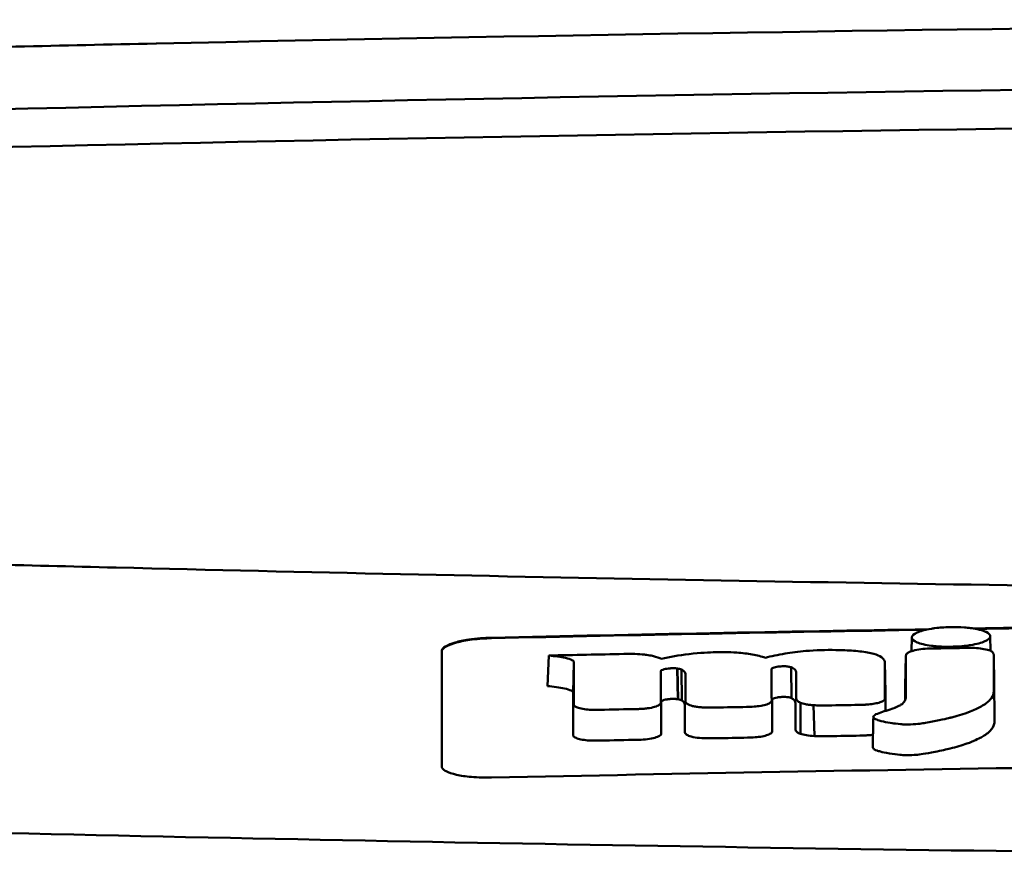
# Model space of a CAD drawing. Header units: millimetres. Extents: x 857 to 3150, y 927 to 1922.
# Tile 8 of 22: x 1158 to 1178, y 1905 to 1922. Entities that reach past the tile are written whole.
import ezdxf

# ---------------------------------------------------------------- set-up
doc = ezdxf.new("R2010")
doc.units = ezdxf.units.MM
doc.header["$LTSCALE"] = 6.666667
doc.layers.add('Visible (ISO)', color=7, linetype='Continuous', lineweight=50)

msp = doc.modelspace()

# ---------------------------------------------------------------- linework, layer by layer
at = {"layer": 'Visible (ISO)'}
for p, q in [((1161.166, 1921.177), (1161.174, 1921.178)), ((1160.357, 1910.643), (1160.365, 1910.643)), ((1176.357, 1908.963), (1176.362, 1909.237)), ((1177.939, 1909.263), (1177.944, 1908.969)), ((1172.424, 1908.942), (1172.415, 1908.942)), ((1169.036, 1908.262), (1169.066, 1908.875)), ((1169.556, 1908.125), (1169.569, 1908.737)), ((1175.832, 1908.133), (1175.819, 1908.745)), ((1176.232, 1908.257), (1176.244, 1908.869)), ((1178.021, 1908.283), (1178.009, 1908.894)), ((1171.499, 1908.617), (1171.502, 1908.617)), ((1171.66, 1907.996), (1171.646, 1908.614)), ((1171.662, 1907.996), (1171.649, 1908.614)), ((1171.735, 1907.973), (1171.729, 1908.594)), ((1173.543, 1908.597), (1173.543, 1908.598)), ((1173.945, 1908.017), (1173.935, 1908.638)), ((1171.512, 1908.001), (1171.515, 1908.001)), ((1173.555, 1907.984), (1173.555, 1907.985)), ((1174.123, 1907.3), (1174.122, 1907.924)), ((1174.403, 1907.256), (1174.385, 1907.876))]:
    msp.add_line(p, q, dxfattribs=at)
for centre, major_axis, ratio, start_param, end_param in [((1206.299, 1892.431), (250.217, -0.007), 0.116796, 1.571075, 1.752137), ((1206.454, 1895.422), (225.492, 0.002), 0.110939, 1.570719, 1.791596), ((1206.476, 1895.391), (-227.223, 0), 0.106767, 4.71241, 4.92951), ((3308.272, 1801.892), (2131.91, -107.347), 0.004971, 3.131872, 3.14183), ((2052.85, 1982.583), (876.488, 73.351), 0.007714, 3.140926, 3.156464), ((1613.588, 2025.57), (437.26, 116.305), 0.016372, 3.162905, 3.181731), ((-425.414, 2283.661), (-1603.388, 374.365), 0.008684, 3.120399, 3.130225), ((1177.016, 1908.788), (20.307, 0.333), 0.011404, 1.54636, 1.583154), ((1206.498, 118.201), (-1794.464, 0), 0.998105, 4.73241, 4.73325), ((1166.88, 1907.202), (5.162, 1.321), 0.208752, 0.672627, 0.721389), ((1067.636, 1880.772), (-103.711, -27.966), 0.030011, 3.195969, 3.212241), ((1102.453, 1910.368), (68.92, -1.605), 0.017399, 0.035526, 0.081457), ((1173.489, 1907.365), (0.0178, -0.0822), 0.794442, 1.154854, 1.308402), ((1172.266, 1907.324), (0.452, 0.007), 0.249026, 3.644233, 4.534786)]:
    msp.add_ellipse(centre, major_axis=major_axis, ratio=ratio, start_param=start_param, end_param=end_param, dxfattribs=at)
for points, knots in [([(1161.166, 1921.177), (1160.224, 1921.157), (1159.286, 1921.136), (1157.902, 1921.104), (1157.711, 1921.1), (1157.019, 1921.083)], [-0.8458994, -0.8458994, -0.8458994, -0.8458994, -0.3752076, -0.3752076, -0.1515992, -0.1515992, -0.1515992, -0.1515992]), ([(1156.202, 1910.76), (1156.782, 1910.731), (1157.221, 1910.72), (1158.56, 1910.687), (1159.458, 1910.665), (1160.357, 1910.643)], [0.1522142, 0.1522142, 0.1522142, 0.1522142, 0.3763363, 0.3763363, 0.8296812, 0.8296812, 0.8296812, 0.8296812]), ([(1160.365, 1910.643), (1167.986, 1910.455), (1175.621, 1910.315), (1187.159, 1910.174), (1191.006, 1910.139), (1196.792, 1910.103), (1198.727, 1910.094), (1202.509, 1910.082), (1204.323, 1910.079), (1206.222, 1910.079)], [0.000811, 0.000811, 0.000811, 0.000811, 2.334672, 2.334672, 3.49801, 3.49801, 4.08174, 4.08174, 4.638981, 4.638981, 4.638981, 4.638981]), ([(1176.468, 1909.337), (1176.497, 1909.35), (1176.535, 1909.363), (1176.64, 1909.393), (1176.702, 1909.405), (1176.757, 1909.414)], [0.54383531, 0.54383531, 0.54383531, 0.54383531, 0.55538596, 0.55538596, 0.56979725, 0.56979725, 0.56979725, 0.56979725]), ([(1176.757, 1909.414), (1176.782, 1909.418), (1176.806, 1909.421), (1176.921, 1909.436), (1177.019, 1909.443), (1177.131, 1909.446), (1177.141, 1909.446), (1177.151, 1909.446)], [0.56979725, 0.56979725, 0.56979725, 0.56979725, 0.57641934, 0.57641934, 0.60538821, 0.60538821, 0.608138, 0.608138, 0.608138, 0.608138]), ([(1177.151, 1909.446), (1177.231, 1909.448), (1177.324, 1909.446), (1177.462, 1909.436), (1177.504, 1909.432), (1177.544, 1909.426)], [0.20935443, 0.20935443, 0.20935443, 0.20935443, 0.23138469, 0.23138469, 0.24081303, 0.24081303, 0.24081303, 0.24081303]), ([(1177.544, 1909.426), (1177.59, 1909.421), (1177.635, 1909.413), (1177.742, 1909.391), (1177.793, 1909.376), (1177.833, 1909.359)], [0.24081303, 0.24081303, 0.24081303, 0.24081303, 0.25152963, 0.25152963, 0.26878639, 0.26878639, 0.26878639, 0.26878639]), ([(1177.833, 1909.359), (1177.841, 1909.356), (1177.849, 1909.352), (1177.904, 1909.325), (1177.931, 1909.301), (1177.938, 1909.27), (1177.939, 1909.266), (1177.939, 1909.262)], [0.26878639, 0.26878639, 0.26878639, 0.26878639, 0.27236042, 0.27236042, 0.29605283, 0.29605283, 0.29977178, 0.29977178, 0.29977178, 0.29977178]), ([(1166.91, 1908.96), (1166.91, 1908.993), (1166.935, 1909.026), (1167.032, 1909.087), (1167.099, 1909.114), (1167.261, 1909.161), (1167.352, 1909.18), (1167.53, 1909.207), (1167.609, 1909.216), (1167.763, 1909.228), (1167.836, 1909.231), (1167.91, 1909.233)], [0.000001, 0.000001, 0.000001, 0.000001, 0.0401815, 0.0401815, 0.0773555, 0.0773555, 0.111928, 0.111928, 0.1374241, 0.1374241, 0.1594038, 0.1594038, 0.1594038, 0.1594038]), ([(1166.91, 1908.95), (1166.91, 1908.968), (1166.917, 1908.986), (1166.948, 1909.022), (1166.971, 1909.04), (1167.052, 1909.085), (1167.121, 1909.112), (1167.297, 1909.159), (1167.404, 1909.18), (1167.589, 1909.203), (1167.659, 1909.21), (1167.79, 1909.219), (1167.849, 1909.221), (1167.91, 1909.223)], [0.000001, 0.000001, 0.000001, 0.000001, 0.0217943, 0.0217943, 0.0441477, 0.0441477, 0.0807582, 0.0807582, 0.1194179, 0.1194179, 0.1413053, 0.1413053, 0.159337, 0.159337, 0.159337, 0.159337]), ([(1177.939, 1909.262), (1177.939, 1909.24), (1177.925, 1909.218), (1177.878, 1909.184), (1177.858, 1909.173), (1177.833, 1909.162)], [0.29977178, 0.29977178, 0.29977178, 0.29977178, 0.3191873, 0.3191873, 0.32886275, 0.32886275, 0.32886275, 0.32886275]), ([(1166.91, 1906.649), (1166.91, 1907.092), (1166.91, 1907.534), (1166.91, 1907.977), (1166.91, 1908.305), (1166.91, 1908.632), (1166.91, 1908.96)], [0, 0, 0, 0, 5.438666, 5.438666, 5.438666, 9.461667, 9.461667, 9.461667, 9.461667]), ([(1172.415, 1908.942), (1172.296, 1908.939), (1172.106, 1908.931), (1171.677, 1908.881), (1171.494, 1908.847), (1171.331, 1908.807)], [-0.1386449, -0.1386449, -0.1386449, -0.1386449, -0.0667172, -0.0667172, 0, 0, 0, 0]), ([(1173.419, 1908.83), (1173.343, 1908.855), (1173.255, 1908.878), (1173.06, 1908.913), (1172.958, 1908.926), (1172.674, 1908.947), (1172.521, 1908.945), (1172.424, 1908.942)], [-0.2770651, -0.2770651, -0.2770651, -0.2770651, -0.2356097, -0.2356097, -0.1978033, -0.1978033, -0.1405425, -0.1405425, -0.1405425, -0.1405425]), ([(1174.921, 1908.984), (1174.893, 1908.985), (1174.865, 1908.985), (1174.632, 1908.989), (1174.43, 1908.983), (1174.083, 1908.953), (1173.944, 1908.936), (1173.669, 1908.89), (1173.538, 1908.861), (1173.419, 1908.83)], [-0.1668809, -0.1668809, -0.1668809, -0.1668809, -0.1584518, -0.1584518, -0.0966679, -0.0966679, -0.0505514, -0.0505514, 0, 0, 0, 0]), ([(1175.817, 1908.758), (1175.81, 1908.787), (1175.789, 1908.815), (1175.715, 1908.866), (1175.665, 1908.888), (1175.521, 1908.929), (1175.427, 1908.946), (1175.21, 1908.971), (1175.089, 1908.978), (1174.972, 1908.982)], [-0.3006219, -0.3006219, -0.3006219, -0.3006219, -0.2681937, -0.2681937, -0.2390981, -0.2390981, -0.2061369, -0.2061369, -0.1717789, -0.1717789, -0.1717789, -0.1717789]), ([(1176.724, 1909.015), (1176.662, 1909.013), (1176.601, 1909.009), (1176.485, 1908.994), (1176.432, 1908.984), (1176.35, 1908.961), (1176.318, 1908.95), (1176.273, 1908.925), (1176.258, 1908.912), (1176.252, 1908.9)], [-0.07038308, -0.07038308, -0.07038308, -0.07038308, -0.05171901, -0.05171901, -0.03231276, -0.03231276, -0.01570023, -0.01570023, 0, 0, 0, 0]), ([(1176.761, 1909.016), (1176.755, 1909.016), (1176.749, 1909.016), (1176.736, 1909.015), (1176.73, 1909.015), (1176.724, 1909.015)], [-0.00371697, -0.00371697, -0.00371697, -0.00371697, -0.001858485, -0.001858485, 0, 0, 0, 0]), ([(1177.545, 1909.085), (1177.528, 1909.082), (1177.512, 1909.08), (1177.442, 1909.07), (1177.386, 1909.064), (1177.27, 1909.055), (1177.21, 1909.053), (1177.15, 1909.052), (1177.047, 1909.05), (1176.948, 1909.053), (1176.825, 1909.064), (1176.792, 1909.067), (1176.756, 1909.072)], [0.35782816, 0.35782816, 0.35782816, 0.35782816, 0.36290873, 0.36290873, 0.38071021, 0.38071021, 0.39878358, 0.39878358, 0.39878358, 0.42985818, 0.42985818, 0.43932148, 0.43932148, 0.43932148, 0.43932148]), ([(1177.995, 1908.933), (1177.985, 1908.947), (1177.966, 1908.961), (1177.906, 1908.986), (1177.864, 1908.997), (1177.769, 1909.014), (1177.719, 1909.021), (1177.614, 1909.028), (1177.561, 1909.029), (1177.508, 1909.028)], [-0.06978878, -0.06978878, -0.06978878, -0.06978878, -0.05239411, -0.05239411, -0.03314186, -0.03314186, -0.01591655, -0.01591655, 0, 0, 0, 0]), ([(1178.009, 1908.894), (1178.009, 1908.901), (1178.008, 1908.907), (1178.003, 1908.92), (1178, 1908.927), (1177.995, 1908.933)], [-0.01632771, -0.01632771, -0.01632771, -0.01632771, -0.00807771, -0.00807771, 0, 0, 0, 0]), ([(1169.066, 1908.875), (1169.182, 1908.862), (1169.304, 1908.846), (1169.452, 1908.814), (1169.499, 1908.8), (1169.543, 1908.776), (1169.553, 1908.769), (1169.562, 1908.757), (1169.568, 1908.748), (1169.569, 1908.737)], [-0.2159558, -0.2159558, -0.2159558, -0.2159558, -0.105326, -0.105326, -0.0420287, -0.0420287, -0.0138033, -0.0138033, 0, 0, 0, 0]), ([(1171.028, 1908.888), (1171.004, 1908.892), (1170.974, 1908.895), (1170.878, 1908.903), (1170.812, 1908.906), (1170.746, 1908.907)], [-0.03137982, -0.03137982, -0.03137982, -0.03137982, -0.02006966, -0.02006966, 0, 0, 0, 0]), ([(1175.601, 1907.665), (1175.592, 1907.656), (1175.587, 1907.647), (1175.591, 1907.628), (1175.601, 1907.618), (1175.633, 1907.592), (1175.678, 1907.577), (1175.808, 1907.538), (1175.964, 1907.517), (1176.121, 1907.496), (1176.162, 1907.493), (1176.231, 1907.488), (1176.283, 1907.487), (1176.415, 1907.492), (1176.481, 1907.499), (1176.562, 1907.509), (1176.602, 1907.515), (1176.824, 1907.552), (1177.029, 1907.599), (1177.124, 1907.621), (1177.144, 1907.626), (1177.467, 1907.707), (1177.656, 1907.795), (1177.835, 1907.894), (1177.893, 1907.937), (1177.976, 1908.028), (1178, 1908.075), (1178.011, 1908.137), (1178.011, 1908.152), (1178.012, 1908.188), (1178.01, 1908.448), (1178.009, 1908.894)], [-4.676688, -4.676688, -4.676688, -4.676688, -4.675904, -4.675904, -4.674974, -4.674974, -4.671817, -4.671817, -4.660677, -4.660677, -4.647032, -4.647032, -4.608842, -4.608842, -4.553099, -4.553099, -4.499156, -4.499156, -4.229728, -4.229728, -4.140787, -4.140787, -2.835256, -2.835256, -1.875515, -1.875515, -0.862737, -0.862737, -0.545368, -0.545368, 0, 0, 0, 0]), ([(1176.244, 1908.869), (1176.244, 1908.662), (1176.243, 1908.456), (1176.243, 1908.197), (1176.243, 1908.146), (1176.243, 1908.076), (1176.243, 1908.058), (1176.241, 1908.016), (1176.237, 1907.99), (1176.213, 1907.951), (1176.206, 1907.94), (1176.197, 1907.929), (1176.196, 1907.929), (1176.195, 1907.928)], [-1.166686, -1.166686, -1.166686, -1.166686, -0.464273, -0.464273, -0.288528, -0.288528, -0.228277, -0.228277, -0.144624, -0.144624, -0.115228, -0.115228, -0.113333, -0.113333, -0.113333, -0.113333]), ([(1176.252, 1908.9), (1176.249, 1908.894), (1176.247, 1908.889), (1176.245, 1908.879), (1176.244, 1908.874), (1176.244, 1908.869)], [-0.0124181, -0.0124181, -0.0124181, -0.0124181, -0.00620912, -0.00620912, 0, 0, 0, 0]), ([(1171.313, 1908.547), (1171.313, 1908.549), (1171.313, 1908.552), (1171.313, 1908.556), (1171.314, 1908.559), (1171.314, 1908.561)], [-0.005600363, -0.005600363, -0.005600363, -0.005600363, -0.002800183, -0.002800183, 0, 0, 0, 0]), ([(1171.314, 1908.561), (1171.316, 1908.567), (1171.322, 1908.574), (1171.344, 1908.587), (1171.361, 1908.594), (1171.398, 1908.604), (1171.417, 1908.607), (1171.457, 1908.613), (1171.477, 1908.616), (1171.499, 1908.617)], [-0.03055807, -0.03055807, -0.03055807, -0.03055807, -0.02262898, -0.02262898, -0.01353981, -0.01353981, -0.00653226, -0.00653226, 0, 0, 0, 0]), ([(1171.502, 1908.617), (1171.526, 1908.619), (1171.55, 1908.62), (1171.6, 1908.619), (1171.624, 1908.617), (1171.646, 1908.614)], [-0.01504723, -0.01504723, -0.01504723, -0.01504723, -0.0076813, -0.0076813, 0, 0, 0, 0]), ([(1171.646, 1908.614), (1171.647, 1908.614), (1171.647, 1908.614), (1171.648, 1908.614), (1171.648, 1908.614), (1171.649, 1908.614)], [-0.0002682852, -0.0002682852, -0.0002682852, -0.0002682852, -0.0001341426, -0.0001341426, 0, 0, 0, 0]), ([(1171.649, 1908.614), (1171.665, 1908.612), (1171.68, 1908.609), (1171.708, 1908.603), (1171.72, 1908.599), (1171.729, 1908.594)], [-0.01202595, -0.01202595, -0.01202595, -0.01202595, -0.00617462, -0.00617462, 0, 0, 0, 0]), ([(1171.729, 1908.594), (1171.755, 1908.582), (1171.779, 1908.567), (1171.805, 1908.536), (1171.81, 1908.522), (1171.81, 1908.508)], [-0.03992932, -0.03992932, -0.03992932, -0.03992932, -0.01685313, -0.01685313, 0, 0, 0, 0]), ([(1173.543, 1908.598), (1173.543, 1908.603), (1173.545, 1908.608), (1173.555, 1908.617), (1173.562, 1908.622), (1173.579, 1908.63), (1173.587, 1908.633), (1173.61, 1908.64), (1173.628, 1908.645), (1173.667, 1908.651), (1173.688, 1908.654), (1173.709, 1908.656)], [-0.02992686, -0.02992686, -0.02992686, -0.02992686, -0.02418642, -0.02418642, -0.01807434, -0.01807434, -0.01392338, -0.01392338, -0.00671718, -0.00671718, 0, 0, 0, 0]), ([(1173.709, 1908.656), (1173.724, 1908.657), (1173.74, 1908.658), (1173.771, 1908.659), (1173.787, 1908.66), (1173.82, 1908.659), (1173.836, 1908.658), (1173.866, 1908.654), (1173.88, 1908.652), (1173.892, 1908.65)], [-0.01955689, -0.01955689, -0.01955689, -0.01955689, -0.01485499, -0.01485499, -0.01008754, -0.01008754, -0.00490608, -0.00490608, 0, 0, 0, 0]), ([(1173.892, 1908.65), (1173.9, 1908.648), (1173.908, 1908.646), (1173.922, 1908.642), (1173.929, 1908.64), (1173.935, 1908.638)], [-0.006796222, -0.006796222, -0.006796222, -0.006796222, -0.003434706, -0.003434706, 0, 0, 0, 0]), ([(1173.935, 1908.638), (1173.953, 1908.63), (1173.969, 1908.623), (1173.998, 1908.605), (1174.01, 1908.596), (1174.032, 1908.572), (1174.037, 1908.558), (1174.037, 1908.543)], [-0.04141837, -0.04141837, -0.04141837, -0.04141837, -0.03042196, -0.03042196, -0.01813781, -0.01813781, 0, 0, 0, 0]), ([(1169.036, 1908.262), (1169.155, 1908.249), (1169.281, 1908.232), (1169.432, 1908.2), (1169.481, 1908.186), (1169.528, 1908.163), (1169.539, 1908.156), (1169.549, 1908.144), (1169.555, 1908.136), (1169.556, 1908.125)], [-0.1886698, -0.1886698, -0.1886698, -0.1886698, -0.0911326, -0.0911326, -0.0367802, -0.0367802, -0.0129551, -0.0129551, 0, 0, 0, 0]), ([(1175.576, 1907.029), (1175.576, 1907.028), (1175.576, 1907.026), (1175.577, 1907.022), (1175.579, 1907.014), (1175.601, 1906.994), (1175.619, 1906.98), (1175.688, 1906.955), (1175.749, 1906.934), (1175.989, 1906.896), (1176.07, 1906.885), (1176.157, 1906.876), (1176.207, 1906.872), (1176.332, 1906.871), (1176.393, 1906.874), (1176.518, 1906.885), (1176.629, 1906.898), (1176.948, 1906.962), (1177.067, 1906.989), (1177.258, 1907.035), (1177.37, 1907.068), (1177.609, 1907.154), (1177.704, 1907.201), (1177.804, 1907.255), (1177.879, 1907.298), (1177.982, 1907.405), (1178.008, 1907.452), (1178.022, 1907.517), (1178.023, 1907.529), (1178.025, 1907.603), (1178.023, 1907.665), (1178.022, 1907.912), (1178.021, 1908.098), (1178.021, 1908.283)], [-1.208321, -1.208321, -1.208321, -1.208321, -1.111902, -1.111902, -0.905637, -0.905637, -0.746423, -0.746423, -0.659222, -0.659222, -0.617445, -0.617445, -0.585347, -0.585347, -0.554872, -0.554872, -0.520248, -0.520248, -0.499861, -0.499861, -0.459593, -0.459593, -0.4035, -0.4035, -0.354802, -0.354802, -0.317144, -0.317144, -0.30253, -0.30253, -0.226738, -0.226738, 0, 0, 0, 0]), ([(1171.326, 1907.946), (1171.327, 1907.952), (1171.333, 1907.958), (1171.351, 1907.97), (1171.365, 1907.976), (1171.4, 1907.986), (1171.42, 1907.991), (1171.465, 1907.997), (1171.488, 1908), (1171.512, 1908.001)], [-0.03056509, -0.03056509, -0.03056509, -0.03056509, -0.02315572, -0.02315572, -0.01522783, -0.01522783, -0.00732017, -0.00732017, 0, 0, 0, 0]), ([(1171.515, 1908.001), (1171.541, 1908.003), (1171.566, 1908.003), (1171.616, 1908.001), (1171.639, 1907.999), (1171.66, 1907.996)], [-0.01522535, -0.01522535, -0.01522535, -0.01522535, -0.0075565, -0.0075565, 0, 0, 0, 0]), ([(1171.66, 1907.996), (1171.66, 1907.996), (1171.661, 1907.996), (1171.661, 1907.996), (1171.662, 1907.996), (1171.662, 1907.996)], [-0.0002734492, -0.0002734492, -0.0002734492, -0.0002734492, -0.0001367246, -0.0001367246, 0, 0, 0, 0]), ([(1171.662, 1907.996), (1171.678, 1907.993), (1171.693, 1907.99), (1171.718, 1907.982), (1171.728, 1907.978), (1171.735, 1907.973)], [-0.01231679, -0.01231679, -0.01231679, -0.01231679, -0.00622563, -0.00622563, 0, 0, 0, 0]), ([(1171.735, 1907.973), (1171.745, 1907.967), (1171.754, 1907.96), (1171.771, 1907.946), (1171.777, 1907.938), (1171.794, 1907.915), (1171.798, 1907.901), (1171.798, 1907.885)], [-0.03744041, -0.03744041, -0.03744041, -0.03744041, -0.02842208, -0.02842208, -0.01879918, -0.01879918, 0, 0, 0, 0]), ([(1171.809, 1907.964), (1171.809, 1907.95), (1171.814, 1907.937), (1171.835, 1907.912), (1171.851, 1907.899), (1171.874, 1907.888)], [-0.03237121, -0.03237121, -0.03237121, -0.03237121, -0.01625604, -0.01625604, 0, 0, 0, 0]), ([(1173.155, 1907.845), (1173.204, 1907.848), (1173.252, 1907.853), (1173.344, 1907.866), (1173.386, 1907.875), (1173.46, 1907.896), (1173.49, 1907.908), (1173.53, 1907.934), (1173.541, 1907.947), (1173.544, 1907.96)], [-0.06382121, -0.06382121, -0.06382121, -0.06382121, -0.04876084, -0.04876084, -0.03277152, -0.03277152, -0.01585483, -0.01585483, 0, 0, 0, 0]), ([(1173.544, 1907.96), (1173.544, 1907.962), (1173.544, 1907.964), (1173.545, 1907.968), (1173.545, 1907.97), (1173.545, 1907.972)], [-0.005096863, -0.005096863, -0.005096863, -0.005096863, -0.00254843, -0.00254843, 0, 0, 0, 0]), ([(1173.555, 1907.985), (1173.555, 1907.99), (1173.559, 1907.996), (1173.574, 1908.008), (1173.586, 1908.014), (1173.617, 1908.024), (1173.637, 1908.029), (1173.68, 1908.037), (1173.703, 1908.039), (1173.727, 1908.041)], [-0.03003381, -0.03003381, -0.03003381, -0.03003381, -0.02291426, -0.02291426, -0.0153026, -0.0153026, -0.00735305, -0.00735305, 0, 0, 0, 0]), ([(1173.727, 1908.041), (1173.743, 1908.042), (1173.759, 1908.043), (1173.793, 1908.043), (1173.809, 1908.043), (1173.842, 1908.041), (1173.857, 1908.04), (1173.885, 1908.036), (1173.897, 1908.034), (1173.908, 1908.031)], [-0.0198792, -0.0198792, -0.0198792, -0.0198792, -0.01493589, -0.01493589, -0.00986287, -0.00986287, -0.00482334, -0.00482334, 0, 0, 0, 0]), ([(1173.908, 1908.031), (1173.916, 1908.029), (1173.923, 1908.027), (1173.935, 1908.022), (1173.941, 1908.02), (1173.945, 1908.017)], [-0.007017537, -0.007017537, -0.007017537, -0.007017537, -0.003544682, -0.003544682, 0, 0, 0, 0]), ([(1173.945, 1908.017), (1173.958, 1908.01), (1173.969, 1908.002), (1173.99, 1907.986), (1173.999, 1907.978), (1174.019, 1907.953), (1174.025, 1907.936), (1174.025, 1907.919)], [-0.04184917, -0.04184917, -0.04184917, -0.04184917, -0.03190704, -0.03190704, -0.02101076, -0.02101076, 0, 0, 0, 0]), ([(1174.038, 1908.01), (1174.038, 1907.995), (1174.044, 1907.98), (1174.072, 1907.951), (1174.093, 1907.937), (1174.122, 1907.924)], [-0.03713255, -0.03713255, -0.03713255, -0.03713255, -0.01850358, -0.01850358, 0, 0, 0, 0]), ([(1175.461, 1907.889), (1175.506, 1907.892), (1175.548, 1907.897), (1175.629, 1907.909), (1175.666, 1907.918), (1175.733, 1907.937), (1175.761, 1907.948), (1175.801, 1907.971), (1175.813, 1907.983), (1175.817, 1907.995)], [-0.05821795, -0.05821795, -0.05821795, -0.05821795, -0.04453926, -0.04453926, -0.03017797, -0.03017797, -0.01468996, -0.01468996, 0, 0, 0, 0]), ([(1175.817, 1907.995), (1175.819, 1907.999), (1175.82, 1908.004), (1175.821, 1908.012), (1175.821, 1908.016), (1175.821, 1908.02)], [-0.01029059, -0.01029059, -0.01029059, -0.01029059, -0.0051453, -0.0051453, 0, 0, 0, 0]), ([(1169.566, 1907.898), (1169.566, 1907.893), (1169.567, 1907.889), (1169.569, 1907.88), (1169.571, 1907.876), (1169.574, 1907.871)], [-0.01079552, -0.01079552, -0.01079552, -0.01079552, -0.00539778, -0.00539778, 0, 0, 0, 0]), ([(1169.574, 1907.871), (1169.581, 1907.859), (1169.597, 1907.847), (1169.645, 1907.825), (1169.677, 1907.815), (1169.755, 1907.799), (1169.8, 1907.793), (1169.894, 1907.785), (1169.942, 1907.783), (1169.991, 1907.783)], [-0.06226453, -0.06226453, -0.06226453, -0.06226453, -0.04680156, -0.04680156, -0.03060505, -0.03060505, -0.01479139, -0.01479139, 0, 0, 0, 0]), ([(1169.991, 1907.783), (1170.007, 1907.783), (1170.023, 1907.783), (1170.054, 1907.783), (1170.07, 1907.784), (1170.086, 1907.784)], [-0.009512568, -0.009512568, -0.009512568, -0.009512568, -0.004756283, -0.004756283, 0, 0, 0, 0]), ([(1170.864, 1907.799), (1170.895, 1907.8), (1170.926, 1907.802), (1170.988, 1907.806), (1171.019, 1907.81), (1171.103, 1907.821), (1171.151, 1907.831), (1171.232, 1907.854), (1171.263, 1907.867), (1171.304, 1907.894), (1171.314, 1907.908), (1171.314, 1907.922)], [-0.07213826, -0.07213826, -0.07213826, -0.07213826, -0.06285871, -0.06285871, -0.05297585, -0.05297585, -0.03500281, -0.03500281, -0.01704041, -0.01704041, 0, 0, 0, 0]), ([(1171.874, 1907.888), (1171.887, 1907.881), (1171.904, 1907.874), (1171.943, 1907.862), (1171.965, 1907.857), (1172.017, 1907.847), (1172.046, 1907.842), (1172.108, 1907.836), (1172.14, 1907.833), (1172.174, 1907.832)], [-0.04047569, -0.04047569, -0.04047569, -0.04047569, -0.03078986, -0.03078986, -0.02099526, -0.02099526, -0.01033367, -0.01033367, 0, 0, 0, 0]), ([(1172.174, 1907.832), (1172.214, 1907.83), (1172.254, 1907.829), (1172.338, 1907.828), (1172.381, 1907.829), (1172.424, 1907.829)], [-0.02531279, -0.02531279, -0.02531279, -0.02531279, -0.01297939, -0.01297939, 0, 0, 0, 0]), ([(1173.041, 1907.841), (1173.06, 1907.841), (1173.079, 1907.842), (1173.117, 1907.843), (1173.136, 1907.844), (1173.155, 1907.845)], [-0.0114105, -0.0114105, -0.0114105, -0.0114105, -0.00570516, -0.00570516, 0, 0, 0, 0]), ([(1174.122, 1907.924), (1174.149, 1907.913), (1174.185, 1907.903), (1174.251, 1907.89), (1174.276, 1907.886), (1174.329, 1907.88), (1174.356, 1907.877), (1174.385, 1907.876)], [-0.03490258, -0.03490258, -0.03490258, -0.03490258, -0.01807201, -0.01807201, -0.00892925, -0.00892925, 0, 0, 0, 0]), ([(1174.385, 1907.876), (1174.431, 1907.873), (1174.478, 1907.872), (1174.577, 1907.87), (1174.629, 1907.87), (1174.68, 1907.871)], [-0.0300443, -0.0300443, -0.0300443, -0.0300443, -0.01549239, -0.01549239, 0, 0, 0, 0]), ([(1175.297, 1907.882), (1175.325, 1907.882), (1175.354, 1907.883), (1175.408, 1907.885), (1175.435, 1907.887), (1175.461, 1907.889)], [-0.01653626, -0.01653626, -0.01653626, -0.01653626, -0.00805828, -0.00805828, 0, 0, 0, 0]), ([(1176.149, 1907.888), (1176.142, 1907.883), (1176.134, 1907.878), (1176.096, 1907.856), (1176.061, 1907.84), (1176.014, 1907.822), (1176.008, 1907.82), (1176.002, 1907.817)], [-0.0924749, -0.0924749, -0.0924749, -0.0924749, -0.08684232, -0.08684232, -0.06779801, -0.06779801, -0.06501187, -0.06501187, -0.06501187, -0.06501187]), ([(1171.797, 1907.339), (1171.797, 1907.326), (1171.803, 1907.312), (1171.828, 1907.287), (1171.846, 1907.275), (1171.871, 1907.264)], [-0.03246794, -0.03246794, -0.03246794, -0.03246794, -0.01597633, -0.01597633, 0, 0, 0, 0]), ([(1173.172, 1907.228), (1173.223, 1907.231), (1173.272, 1907.236), (1173.365, 1907.251), (1173.407, 1907.26), (1173.478, 1907.282), (1173.507, 1907.294), (1173.544, 1907.319), (1173.554, 1907.332), (1173.556, 1907.345)], [-0.0640319, -0.0640319, -0.0640319, -0.0640319, -0.04854057, -0.04854057, -0.03215829, -0.03215829, -0.01553999, -0.01553999, 0, 0, 0, 0]), ([(1174.026, 1907.385), (1174.026, 1907.37), (1174.034, 1907.355), (1174.066, 1907.326), (1174.09, 1907.313), (1174.123, 1907.3)], [-0.0372834, -0.0372834, -0.0372834, -0.0372834, -0.01872605, -0.01872605, 0, 0, 0, 0]), ([(1169.554, 1907.278), (1169.554, 1907.273), (1169.554, 1907.269), (1169.557, 1907.26), (1169.559, 1907.256), (1169.562, 1907.252)], [-0.0108334, -0.0108334, -0.0108334, -0.0108334, -0.00541667, -0.00541667, 0, 0, 0, 0]), ([(1169.562, 1907.252), (1169.57, 1907.239), (1169.587, 1907.228), (1169.636, 1907.206), (1169.669, 1907.196), (1169.749, 1907.18), (1169.795, 1907.174), (1169.891, 1907.166), (1169.941, 1907.164), (1169.991, 1907.164)], [-0.06287209, -0.06287209, -0.06287209, -0.06287209, -0.04741614, -0.04741614, -0.03128097, -0.03128097, -0.01509077, -0.01509077, 0, 0, 0, 0]), ([(1169.991, 1907.164), (1170.007, 1907.164), (1170.023, 1907.165), (1170.055, 1907.165), (1170.071, 1907.165), (1170.088, 1907.166)], [-0.009658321, -0.009658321, -0.009658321, -0.009658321, -0.004898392, -0.004898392, 0, 0, 0, 0]), ([(1170.873, 1907.181), (1170.933, 1907.183), (1170.992, 1907.187), (1171.103, 1907.201), (1171.152, 1907.211), (1171.236, 1907.234), (1171.269, 1907.247), (1171.315, 1907.276), (1171.326, 1907.291), (1171.326, 1907.306)], [-0.07286259, -0.07286259, -0.07286259, -0.07286259, -0.05472391, -0.05472391, -0.03663002, -0.03663002, -0.01845307, -0.01845307, 0, 0, 0, 0]), ([(1172.188, 1907.212), (1172.231, 1907.211), (1172.273, 1907.211), (1172.358, 1907.211), (1172.399, 1907.211), (1172.441, 1907.212)], [-0.02544983, -0.02544983, -0.02544983, -0.02544983, -0.01243766, -0.01243766, 0, 0, 0, 0]), ([(1173.059, 1907.224), (1173.078, 1907.224), (1173.097, 1907.224), (1173.135, 1907.226), (1173.154, 1907.227), (1173.172, 1907.228)], [-0.01137431, -0.01137431, -0.01137431, -0.01137431, -0.00564762, -0.00564762, 0, 0, 0, 0]), ([(1174.123, 1907.3), (1174.155, 1907.289), (1174.196, 1907.279), (1174.292, 1907.264), (1174.346, 1907.259), (1174.403, 1907.256)], [-0.03526634, -0.03526634, -0.03526634, -0.03526634, -0.01757225, -0.01757225, 0, 0, 0, 0]), ([(1174.403, 1907.256), (1174.453, 1907.254), (1174.504, 1907.253), (1174.604, 1907.252), (1174.652, 1907.253), (1174.701, 1907.254)], [-0.03019579, -0.03019579, -0.03019579, -0.03019579, -0.01472022, -0.01472022, 0, 0, 0, 0]), ([(1175.32, 1907.265), (1175.348, 1907.265), (1175.375, 1907.266), (1175.43, 1907.269), (1175.457, 1907.27), (1175.483, 1907.272)], [-0.016514, -0.016514, -0.016514, -0.016514, -0.00818773, -0.00818773, 0, 0, 0, 0]), ([(1191.038, 1906.765), (1187.194, 1906.732), (1183.352, 1906.687), (1175.64, 1906.573), (1171.776, 1906.503), (1167.91, 1906.421)], [0.000001, 0.000001, 0.000001, 0.000001, 1.153366, 1.153366, 2.313577, 2.313577, 2.313577, 2.313577]), ([(1167.91, 1906.421), (1167.846, 1906.42), (1167.782, 1906.42), (1167.646, 1906.424), (1167.574, 1906.428), (1167.394, 1906.444), (1167.292, 1906.459), (1167.12, 1906.498), (1167.051, 1906.521), (1166.97, 1906.563), (1166.947, 1906.58), (1166.917, 1906.614), (1166.91, 1906.632), (1166.91, 1906.649)], [0.000001, 0.000001, 0.000001, 0.000001, 0.0191896, 0.0191896, 0.0415785, 0.0415785, 0.0784246, 0.0784246, 0.1148802, 0.1148802, 0.1371153, 0.1371153, 0.158789, 0.158789, 0.158789, 0.158789]), ([(1206.144, 1904.759), (1196.459, 1904.76), (1186.78, 1904.827), (1167.452, 1905.092), (1157.822, 1905.291), (1148.317, 1905.555)], [0.032666, 0.032666, 0.032666, 0.032666, 2.938218, 2.938218, 5.868286, 5.868286, 5.868286, 5.868286])]:
    msp.add_open_spline(points, degree=3, knots=knots, dxfattribs=at)
for points in [[(1167.91, 1909.233), (1170.841, 1909.297), (1173.771, 1909.354), (1176.702, 1909.404)], [(1167.91, 1909.223), (1170.823, 1909.287), (1173.735, 1909.344), (1176.648, 1909.393)], [(1177.598, 1909.419), (1177.922, 1909.424), (1178.247, 1909.429), (1178.571, 1909.435)], [(1177.651, 1909.41), (1177.944, 1909.415), (1178.237, 1909.419), (1178.531, 1909.424)], [(1174.972, 1908.982), (1174.955, 1908.983), (1174.938, 1908.983), (1174.921, 1908.984)], [(1169.569, 1908.737), (1169.568, 1908.458), (1169.567, 1908.177), (1169.566, 1907.898)], [(1175.819, 1908.745), (1175.819, 1908.749), (1175.818, 1908.753), (1175.817, 1908.758)], [(1175.821, 1908.02), (1175.821, 1908.262), (1175.82, 1908.503), (1175.819, 1908.745)], [(1171.314, 1907.922), (1171.314, 1908.131), (1171.313, 1908.339), (1171.313, 1908.547)], [(1173.545, 1907.972), (1173.544, 1908.181), (1173.543, 1908.389), (1173.543, 1908.597)], [(1174.037, 1908.543), (1174.038, 1908.366), (1174.038, 1908.188), (1174.038, 1908.01)], [(1171.81, 1908.508), (1171.81, 1908.327), (1171.81, 1908.145), (1171.809, 1907.964)], [(1169.556, 1908.125), (1169.555, 1907.843), (1169.554, 1907.56), (1169.554, 1907.278)], [(1175.833, 1907.761), (1175.832, 1907.885), (1175.832, 1908.009), (1175.832, 1908.133)], [(1176.232, 1908.257), (1176.232, 1908.166), (1176.231, 1908.076), (1176.231, 1907.985)], [(1171.325, 1907.932), (1171.325, 1907.937), (1171.325, 1907.941), (1171.326, 1907.946)], [(1171.326, 1907.306), (1171.326, 1907.515), (1171.325, 1907.723), (1171.325, 1907.932)], [(1173.557, 1907.357), (1173.556, 1907.566), (1173.555, 1907.775), (1173.555, 1907.984)], [(1176.195, 1907.928), (1176.188, 1907.92), (1176.174, 1907.905), (1176.149, 1907.888)], [(1170.086, 1907.784), (1170.342, 1907.789), (1170.597, 1907.794), (1170.852, 1907.799)], [(1170.852, 1907.799), (1170.856, 1907.799), (1170.86, 1907.799), (1170.864, 1907.799)], [(1171.798, 1907.885), (1171.798, 1907.703), (1171.797, 1907.521), (1171.797, 1907.339)], [(1172.424, 1907.829), (1172.63, 1907.833), (1172.836, 1907.837), (1173.041, 1907.841)], [(1174.025, 1907.919), (1174.026, 1907.741), (1174.026, 1907.563), (1174.026, 1907.385)], [(1174.68, 1907.871), (1174.886, 1907.875), (1175.091, 1907.878), (1175.297, 1907.882)], [(1175.845, 1907.765), (1175.796, 1907.749), (1175.749, 1907.734), (1175.705, 1907.719)], [(1176.002, 1907.817), (1175.952, 1907.8), (1175.899, 1907.782), (1175.845, 1907.765)], [(1175.576, 1907.029), (1175.581, 1907.233), (1175.585, 1907.438), (1175.589, 1907.642)], [(1175.705, 1907.719), (1175.654, 1907.702), (1175.617, 1907.684), (1175.601, 1907.665)], [(1170.088, 1907.166), (1170.344, 1907.171), (1170.604, 1907.176), (1170.861, 1907.181)], [(1170.861, 1907.181), (1170.865, 1907.181), (1170.868, 1907.181), (1170.873, 1907.181)], [(1172.441, 1907.212), (1172.646, 1907.216), (1172.854, 1907.22), (1173.059, 1907.224)], [(1174.701, 1907.254), (1174.907, 1907.257), (1175.114, 1907.261), (1175.32, 1907.265)], [(1175.483, 1907.272), (1175.517, 1907.275), (1175.55, 1907.279), (1175.581, 1907.283)]]:
    msp.add_open_spline(points, degree=3, dxfattribs=at)

doc.saveas('drawing.dxf')
